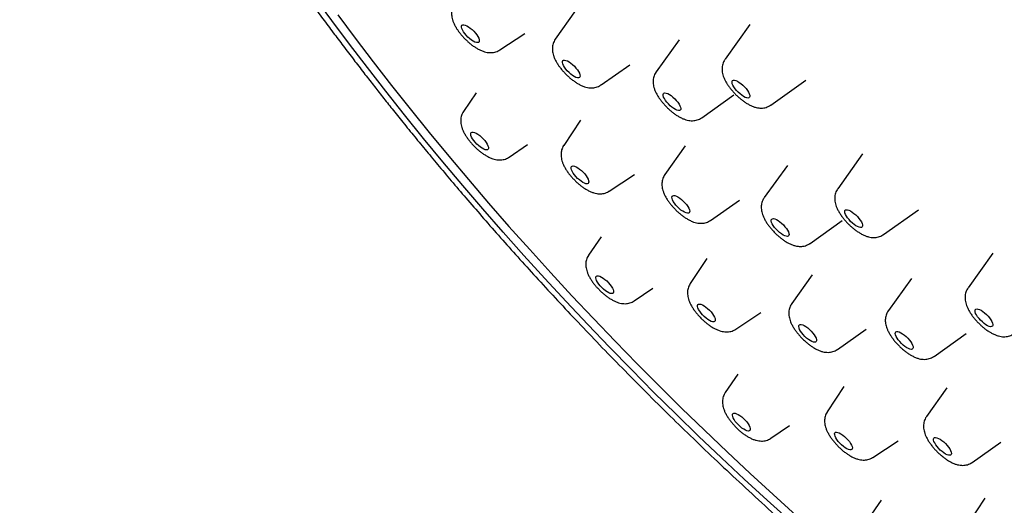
# Model space of a CAD drawing. Header units: millimetres. Extents: x 8 to 1625, y 12 to 2560.
# Tile 11 of 39: x 1335 to 1372, y 881 to 899. Entities that reach past the tile are written whole.
import ezdxf

# ---------------------------------------------------------------- set-up
doc = ezdxf.new("R2010")
doc.units = ezdxf.units.MM

msp = doc.modelspace()

# ---------------------------------------------------------------- linework, layer by layer
at = {"color": 7, "linetype": 'Continuous', "lineweight": 30}
for p, q in [((1356.241, 899.547), (1355.475, 898.46)), ((1362.827, 899.021), (1361.887, 897.702)), ((1353.376, 898.053), (1354.327, 898.679)), ((1360.153, 898.441), (1359.282, 897.226)), ((1357.201, 896.731), (1358.289, 897.494)), ((1363.613, 895.972), (1364.935, 896.909)), ((1352.484, 896.43), (1352.007, 895.734)), ((1361.008, 895.495), (1362.225, 896.364)), ((1356.42, 895.396), (1355.792, 894.447)), ((1353.731, 894.006), (1354.428, 894.481)), ((1360.379, 894.433), (1359.613, 893.346)), ((1367.085, 894.132), (1366.144, 892.813)), ((1364.242, 893.691), (1363.37, 892.477)), ((1357.513, 892.722), (1358.464, 893.348)), ((1361.339, 891.616), (1362.427, 892.38)), ((1367.871, 891.082), (1369.192, 892.02)), ((1365.097, 890.746), (1366.313, 891.615)), ((1357.211, 891.001), (1356.734, 890.305)), ((1361.199, 890.18), (1360.57, 889.231)), ((1372.007, 890.384), (1371.066, 889.065)), ((1365.172, 889.561), (1364.406, 888.474)), ((1368.928, 889.427), (1368.056, 888.212)), ((1358.458, 888.577), (1359.155, 889.052)), ((1362.291, 887.506), (1363.242, 888.132)), ((1366.131, 886.744), (1367.22, 887.507)), ((1369.783, 886.481), (1370.999, 887.35)), ((1362.373, 885.813), (1361.897, 885.117)), ((1366.378, 885.341), (1365.75, 884.392)), ((1370.264, 885.292), (1369.498, 884.205)), ((1363.62, 883.389), (1364.317, 883.864)), ((1367.471, 882.666), (1368.422, 883.292)), ((1371.223, 882.475), (1372.312, 883.239)), ((1367.785, 881.052), (1367.308, 880.356)), ((1371.7, 881.121), (1371.072, 880.172))]:
    msp.add_line(p, q, dxfattribs=at)
at = {"color": 7, "linetype": 'Continuous', "lineweight": 30, "flags": 128}
for points in [[(1364.358, 880.256), (1363.483, 881.044), (1362.613, 881.844), (1361.748, 882.653), (1360.889, 883.472), (1360.035, 884.299), (1359.189, 885.135), (1358.35, 885.979), (1357.519, 886.83), (1356.697, 887.688), (1355.884, 888.551), (1355.08, 889.42), (1354.287, 890.294), (1353.505, 891.172), (1352.734, 892.054), (1351.975, 892.939), (1351.228, 893.826), (1350.494, 894.715), (1349.773, 895.605), (1349.066, 896.496), (1348.374, 897.387), (1347.697, 898.277), (1347.034, 899.166), (1346.388, 900.053)], [(1347.254, 899.385), (1347.916, 898.496), (1348.593, 897.606), (1349.286, 896.715), (1349.992, 895.824), (1350.713, 894.934), (1351.447, 894.045), (1352.194, 893.158), (1352.953, 892.273), (1353.724, 891.391), (1354.507, 890.513), (1355.3, 889.639), (1356.103, 888.77), (1356.916, 887.907), (1357.739, 887.049), (1358.57, 886.198), (1359.408, 885.354), (1360.255, 884.518), (1361.108, 883.691), (1361.967, 882.872), (1362.832, 882.062), (1363.703, 881.263), (1364.577, 880.474)], [(1352.506, 898.624), (1352.549, 898.558), (1352.58, 898.496), (1352.598, 898.441), (1352.603, 898.395), (1352.594, 898.361), (1352.571, 898.339), (1352.537, 898.33), (1352.491, 898.336), (1352.435, 898.354), (1352.373, 898.386), (1352.307, 898.429), (1352.239, 898.482), (1352.172, 898.543), (1352.109, 898.608), (1352.053, 898.676), (1352.005, 898.744), (1351.968, 898.808), (1351.943, 898.867), (1351.931, 898.917), (1351.934, 898.958), (1351.949, 898.986), (1351.978, 899.002), (1352.019, 899.003), (1352.07, 898.991), (1352.129, 898.966), (1352.193, 898.928), (1352.261, 898.88), (1352.329, 898.823), (1352.394, 898.76), (1352.454, 898.692), (1352.506, 898.624)], [(1356.31, 897.302), (1356.354, 897.235), (1356.387, 897.173), (1356.407, 897.117), (1356.414, 897.07), (1356.406, 897.033), (1356.386, 897.009), (1356.353, 896.999), (1356.308, 897.002), (1356.254, 897.019), (1356.193, 897.049), (1356.127, 897.091), (1356.059, 897.142), (1355.992, 897.202), (1355.928, 897.267), (1355.871, 897.334), (1355.821, 897.402), (1355.783, 897.467), (1355.756, 897.527), (1355.743, 897.579), (1355.743, 897.621), (1355.757, 897.651), (1355.784, 897.668), (1355.823, 897.672), (1355.872, 897.662), (1355.93, 897.638), (1355.994, 897.602), (1356.061, 897.556), (1356.129, 897.5), (1356.195, 897.437), (1356.256, 897.37), (1356.31, 897.302)], [(1362.731, 896.525), (1362.773, 896.459), (1362.803, 896.397), (1362.819, 896.343), (1362.823, 896.299), (1362.812, 896.265), (1362.789, 896.245), (1362.752, 896.238), (1362.705, 896.244), (1362.65, 896.264), (1362.587, 896.297), (1362.52, 896.342), (1362.452, 896.395), (1362.386, 896.456), (1362.323, 896.522), (1362.267, 896.59), (1362.221, 896.658), (1362.185, 896.722), (1362.161, 896.78), (1362.151, 896.829), (1362.155, 896.869), (1362.172, 896.896), (1362.202, 896.91), (1362.244, 896.91), (1362.295, 896.896), (1362.355, 896.87), (1362.42, 896.831), (1362.488, 896.782), (1362.555, 896.724), (1362.62, 896.66), (1362.68, 896.593), (1362.731, 896.525)], [(1360.102, 896.079), (1360.148, 896.012), (1360.184, 895.948), (1360.207, 895.89), (1360.217, 895.841), (1360.213, 895.802), (1360.195, 895.775), (1360.165, 895.762), (1360.123, 895.762), (1360.071, 895.776), (1360.011, 895.803), (1359.946, 895.842), (1359.878, 895.892), (1359.81, 895.949), (1359.746, 896.013), (1359.686, 896.081), (1359.635, 896.149), (1359.594, 896.215), (1359.564, 896.276), (1359.548, 896.33), (1359.545, 896.374), (1359.556, 896.407), (1359.58, 896.427), (1359.617, 896.434), (1359.664, 896.427), (1359.72, 896.406), (1359.783, 896.373), (1359.849, 896.329), (1359.918, 896.275), (1359.984, 896.213), (1360.046, 896.147), (1360.102, 896.079)], [(1352.81, 894.63), (1352.861, 894.562), (1352.902, 894.496), (1352.931, 894.435), (1352.947, 894.381), (1352.949, 894.337), (1352.938, 894.305), (1352.914, 894.285), (1352.877, 894.278), (1352.829, 894.286), (1352.773, 894.307), (1352.71, 894.34), (1352.643, 894.385), (1352.575, 894.44), (1352.508, 894.501), (1352.446, 894.567), (1352.391, 894.635), (1352.345, 894.703), (1352.31, 894.766), (1352.287, 894.824), (1352.278, 894.873), (1352.282, 894.911), (1352.3, 894.938), (1352.331, 894.951), (1352.373, 894.95), (1352.426, 894.936), (1352.486, 894.909), (1352.551, 894.869), (1352.619, 894.819), (1352.686, 894.761), (1352.751, 894.697), (1352.81, 894.63)], [(1356.585, 893.369), (1356.638, 893.3), (1356.682, 893.234), (1356.714, 893.171), (1356.734, 893.115), (1356.74, 893.069), (1356.733, 893.033), (1356.712, 893.01), (1356.678, 893), (1356.633, 893.003), (1356.579, 893.021), (1356.517, 893.051), (1356.451, 893.093), (1356.383, 893.145), (1356.316, 893.205), (1356.253, 893.27), (1356.195, 893.338), (1356.146, 893.406), (1356.108, 893.47), (1356.082, 893.53), (1356.069, 893.581), (1356.07, 893.623), (1356.084, 893.653), (1356.112, 893.669), (1356.151, 893.673), (1356.201, 893.662), (1356.259, 893.638), (1356.323, 893.602), (1356.391, 893.554), (1356.458, 893.498), (1356.524, 893.435), (1356.585, 893.369)], [(1360.373, 892.28), (1360.43, 892.212), (1360.478, 892.144), (1360.515, 892.08), (1360.539, 892.021), (1360.551, 891.97), (1360.548, 891.93), (1360.532, 891.902), (1360.503, 891.887), (1360.463, 891.885), (1360.412, 891.897), (1360.353, 891.923), (1360.288, 891.96), (1360.221, 892.009), (1360.153, 892.066), (1360.088, 892.129), (1360.028, 892.196), (1359.975, 892.265), (1359.933, 892.331), (1359.902, 892.393), (1359.884, 892.448), (1359.879, 892.493), (1359.888, 892.528), (1359.911, 892.549), (1359.946, 892.558), (1359.992, 892.553), (1360.047, 892.534), (1360.109, 892.502), (1360.176, 892.459), (1360.244, 892.406), (1360.31, 892.345), (1360.373, 892.28)], [(1366.825, 891.823), (1366.889, 891.759), (1366.947, 891.691), (1366.997, 891.623), (1367.037, 891.558), (1367.064, 891.497), (1367.079, 891.445), (1367.08, 891.402), (1367.067, 891.371), (1367.041, 891.353), (1367.002, 891.348), (1366.954, 891.357), (1366.896, 891.38), (1366.833, 891.415), (1366.766, 891.461), (1366.698, 891.516), (1366.632, 891.578), (1366.57, 891.645), (1366.516, 891.713), (1366.471, 891.78), (1366.437, 891.843), (1366.416, 891.9), (1366.408, 891.948), (1366.414, 891.985), (1366.434, 892.01), (1366.466, 892.021), (1366.51, 892.019), (1366.563, 892.003), (1366.624, 891.974), (1366.69, 891.933), (1366.758, 891.882), (1366.825, 891.823)], [(1364.09, 891.446), (1364.151, 891.379), (1364.204, 891.311), (1364.248, 891.244), (1364.28, 891.182), (1364.299, 891.126), (1364.305, 891.08), (1364.298, 891.044), (1364.276, 891.021), (1364.242, 891.011), (1364.197, 891.015), (1364.143, 891.033), (1364.082, 891.063), (1364.015, 891.105), (1363.947, 891.158), (1363.88, 891.217), (1363.817, 891.283), (1363.76, 891.35), (1363.711, 891.418), (1363.673, 891.483), (1363.647, 891.542), (1363.634, 891.594), (1363.635, 891.635), (1363.65, 891.665), (1363.677, 891.681), (1363.717, 891.684), (1363.767, 891.673), (1363.825, 891.649), (1363.889, 891.613), (1363.957, 891.565), (1364.025, 891.509), (1364.09, 891.446)], [(1357.482, 889.264), (1357.54, 889.197), (1357.591, 889.129), (1357.631, 889.063), (1357.659, 889.003), (1357.674, 888.95), (1357.676, 888.906), (1357.664, 888.874), (1357.639, 888.855), (1357.601, 888.85), (1357.553, 888.858), (1357.496, 888.88), (1357.433, 888.914), (1357.366, 888.96), (1357.298, 889.014), (1357.232, 889.076), (1357.17, 889.143), (1357.115, 889.211), (1357.069, 889.278), (1357.035, 889.341), (1357.013, 889.398), (1357.005, 889.447), (1357.01, 889.485), (1357.029, 889.51), (1357.06, 889.523), (1357.103, 889.521), (1357.156, 889.506), (1357.216, 889.478), (1357.282, 889.438), (1357.35, 889.387), (1357.417, 889.329), (1357.482, 889.264)], [(1361.296, 888.226), (1361.357, 888.16), (1361.411, 888.092), (1361.456, 888.025), (1361.49, 887.962), (1361.511, 887.905), (1361.518, 887.857), (1361.512, 887.82), (1361.493, 887.795), (1361.46, 887.784), (1361.417, 887.786), (1361.363, 887.802), (1361.302, 887.831), (1361.237, 887.872), (1361.169, 887.923), (1361.102, 887.982), (1361.037, 888.047), (1360.979, 888.114), (1360.929, 888.182), (1360.89, 888.248), (1360.862, 888.308), (1360.848, 888.36), (1360.847, 888.403), (1360.86, 888.434), (1360.886, 888.452), (1360.925, 888.457), (1360.973, 888.448), (1361.031, 888.425), (1361.094, 888.39), (1361.161, 888.344), (1361.229, 888.289), (1361.296, 888.226)], [(1371.558, 888.22), (1371.624, 888.177), (1371.692, 888.124), (1371.759, 888.064), (1371.822, 887.999), (1371.879, 887.931), (1371.927, 887.863), (1371.965, 887.798), (1371.99, 887.739), (1372.002, 887.688), (1372, 887.648), (1371.985, 887.619), (1371.956, 887.603), (1371.916, 887.601), (1371.866, 887.613), (1371.807, 887.638), (1371.743, 887.675), (1371.675, 887.723), (1371.607, 887.779), (1371.542, 887.842), (1371.482, 887.909), (1371.429, 887.978), (1371.386, 888.044), (1371.354, 888.106), (1371.336, 888.161), (1371.33, 888.207), (1371.339, 888.242), (1371.361, 888.265), (1371.396, 888.274), (1371.441, 888.269), (1371.496, 888.251), (1371.558, 888.22)], [(1365.08, 887.495), (1365.145, 887.431), (1365.204, 887.363), (1365.255, 887.295), (1365.296, 887.229), (1365.325, 887.168), (1365.341, 887.115), (1365.343, 887.071), (1365.332, 887.038), (1365.308, 887.018), (1365.271, 887.012), (1365.223, 887.019), (1365.167, 887.04), (1365.104, 887.074), (1365.037, 887.119), (1364.969, 887.173), (1364.903, 887.234), (1364.84, 887.301), (1364.785, 887.369), (1364.739, 887.436), (1364.704, 887.5), (1364.681, 887.557), (1364.672, 887.606), (1364.676, 887.645), (1364.694, 887.671), (1364.725, 887.684), (1364.767, 887.684), (1364.82, 887.669), (1364.88, 887.642), (1364.945, 887.603), (1365.013, 887.553), (1365.08, 887.495)], [(1368.662, 887.286), (1368.729, 887.227), (1368.794, 887.163), (1368.853, 887.096), (1368.903, 887.028), (1368.944, 886.962), (1368.973, 886.901), (1368.988, 886.848), (1368.991, 886.804), (1368.979, 886.772), (1368.954, 886.752), (1368.917, 886.746), (1368.869, 886.754), (1368.812, 886.775), (1368.749, 886.809), (1368.683, 886.854), (1368.615, 886.909), (1368.548, 886.97), (1368.486, 887.037), (1368.431, 887.105), (1368.385, 887.172), (1368.35, 887.236), (1368.328, 887.293), (1368.319, 887.342), (1368.324, 887.38), (1368.342, 887.406), (1368.373, 887.419), (1368.416, 887.418), (1368.468, 887.403), (1368.528, 887.376), (1368.594, 887.336), (1368.662, 887.286)], [(1362.584, 884.137), (1362.648, 884.072), (1362.706, 884.004), (1362.756, 883.936), (1362.795, 883.871), (1362.823, 883.811), (1362.837, 883.758), (1362.838, 883.715), (1362.825, 883.684), (1362.799, 883.666), (1362.761, 883.661), (1362.712, 883.671), (1362.655, 883.693), (1362.591, 883.728), (1362.524, 883.774), (1362.456, 883.83), (1362.39, 883.892), (1362.329, 883.958), (1362.274, 884.026), (1362.23, 884.093), (1362.196, 884.157), (1362.175, 884.213), (1362.167, 884.261), (1362.173, 884.298), (1362.193, 884.323), (1362.225, 884.334), (1362.269, 884.332), (1362.322, 884.316), (1362.383, 884.287), (1362.448, 884.246), (1362.516, 884.196), (1362.584, 884.137)], [(1366.402, 883.456), (1366.468, 883.394), (1366.53, 883.328), (1366.586, 883.26), (1366.632, 883.193), (1366.666, 883.129), (1366.689, 883.071), (1366.698, 883.023), (1366.693, 882.984), (1366.675, 882.958), (1366.644, 882.945), (1366.601, 882.946), (1366.549, 882.961), (1366.489, 882.988), (1366.424, 883.028), (1366.356, 883.078), (1366.288, 883.136), (1366.224, 883.2), (1366.165, 883.268), (1366.114, 883.336), (1366.073, 883.402), (1366.045, 883.463), (1366.029, 883.516), (1366.026, 883.56), (1366.038, 883.592), (1366.063, 883.612), (1366.1, 883.618), (1366.147, 883.61), (1366.204, 883.589), (1366.267, 883.555), (1366.334, 883.51), (1366.402, 883.456)], [(1370.081, 883.303), (1370.149, 883.247), (1370.215, 883.185), (1370.276, 883.118), (1370.33, 883.05), (1370.375, 882.983), (1370.408, 882.92), (1370.429, 882.864), (1370.436, 882.816), (1370.43, 882.779), (1370.41, 882.755), (1370.377, 882.744), (1370.333, 882.747), (1370.279, 882.763), (1370.218, 882.792), (1370.153, 882.833), (1370.085, 882.884), (1370.017, 882.944), (1369.953, 883.009), (1369.895, 883.076), (1369.846, 883.144), (1369.807, 883.209), (1369.779, 883.269), (1369.765, 883.322), (1369.765, 883.364), (1369.778, 883.395), (1369.805, 883.413), (1369.843, 883.417), (1369.892, 883.407), (1369.95, 883.384), (1370.014, 883.349), (1370.081, 883.303)]]:
    msp.add_lwpolyline(points, dxfattribs=at)
at = {"color": 7, "linetype": 'Continuous', "lineweight": 30}
for points, knots in [([(1421.295, 880.886), (1421.34, 880.933), (1421.423, 881.02), (1421.535, 881.142), (1421.627, 881.247), (1421.701, 881.332), (1421.756, 881.398), (1421.834, 881.494), (1421.911, 881.592), (1421.995, 881.703), (1422.058, 881.789), (1422.131, 881.89), (1422.218, 882.017), (1422.311, 882.159), (1422.404, 882.309), (1422.486, 882.447), (1422.563, 882.583), (1422.638, 882.721), (1422.734, 882.908), (1422.842, 883.132), (1422.954, 883.388), (1423.05, 883.627), (1423.125, 883.832), (1423.187, 884.012), (1423.24, 884.177), (1423.293, 884.35), (1423.34, 884.52), (1423.381, 884.677), (1423.417, 884.824), (1423.452, 884.974), (1423.486, 885.137), (1423.521, 885.313), (1423.551, 885.486), (1423.579, 885.657), (1423.603, 885.827), (1423.627, 886.011), (1423.648, 886.2), (1423.667, 886.398), (1423.683, 886.596), (1423.695, 886.791), (1423.703, 886.966), (1423.709, 887.123), (1423.712, 887.255), (1423.714, 887.366), (1423.715, 887.458), (1423.715, 887.549), (1423.715, 887.652), (1423.713, 887.79), (1423.71, 887.969), (1423.702, 888.182), (1423.691, 888.407), (1423.677, 888.638), (1423.659, 888.874), (1423.638, 889.112), (1423.616, 889.32), (1423.597, 889.491), (1423.582, 889.62), (1423.567, 889.735), (1423.554, 889.834), (1423.542, 889.924), (1423.529, 890.016), (1423.512, 890.129), (1423.49, 890.273), (1423.463, 890.445), (1423.431, 890.633), (1423.397, 890.826), (1423.355, 891.048), (1423.306, 891.297), (1423.248, 891.573), (1423.189, 891.842), (1423.13, 892.096), (1423.074, 892.326), (1423.026, 892.519), (1422.986, 892.676), (1422.952, 892.806), (1422.917, 892.933), (1422.879, 893.076), (1422.831, 893.247), (1422.775, 893.444), (1422.707, 893.679), (1422.627, 893.944), (1422.538, 894.231), (1422.445, 894.521), (1422.349, 894.81), (1422.242, 895.124), (1422.123, 895.463), (1421.992, 895.827), (1421.86, 896.18), (1421.732, 896.514), (1421.613, 896.817), (1421.503, 897.09), (1421.403, 897.336), (1421.308, 897.563), (1421.206, 897.806), (1421.089, 898.079), (1420.952, 898.394), (1420.801, 898.734), (1420.634, 899.1), (1420.457, 899.482), (1420.267, 899.883), (1420.062, 900.309), (1419.832, 900.774), (1419.576, 901.281), (1419.292, 901.83), (1418.978, 902.422), (1418.684, 902.963), (1418.419, 903.441), (1418.19, 903.848), (1417.951, 904.267), (1417.709, 904.683), (1417.476, 905.078), (1417.264, 905.435), (1417.073, 905.752), (1416.905, 906.027), (1416.763, 906.258), (1416.646, 906.447), (1416.554, 906.595), (1416.479, 906.716), (1416.412, 906.822), (1416.336, 906.943), (1416.24, 907.096), (1416.114, 907.294), (1415.971, 907.518), (1415.812, 907.766), (1415.637, 908.036), (1415.446, 908.328), (1415.244, 908.635), (1415.037, 908.946), (1414.706, 909.44), (1414.24, 910.122), (1413.627, 911.001), (1412.985, 911.9), (1412.277, 912.868), (1411.506, 913.899), (1410.677, 914.978), (1409.838, 916.043), (1408.995, 917.09), (1408.15, 918.116), (1407.303, 919.122), (1406.411, 920.159), (1405.468, 921.23), (1404.469, 922.34), (1403.455, 923.44), (1402.426, 924.532), (1401.383, 925.613), (1400.256, 926.755), (1399.044, 927.954), (1397.745, 929.204), (1396.433, 930.433), (1395.109, 931.64), (1393.903, 932.71), (1392.813, 933.653), (1391.832, 934.485), (1390.825, 935.32), (1389.788, 936.161), (1388.722, 937.006), (1387.629, 937.851), (1386.669, 938.574), (1385.85, 939.177), (1385.189, 939.656), (1384.546, 940.115), (1383.932, 940.546), (1383.348, 940.948), (1382.797, 941.324), (1382.276, 941.673), (1381.786, 941.996), (1381.394, 942.252), (1381.095, 942.445), (1380.892, 942.575), (1380.72, 942.684), (1380.586, 942.769), (1380.489, 942.831), (1380.406, 942.883), (1380.313, 942.942), (1380.188, 943.02), (1380.03, 943.118), (1379.71, 943.317), (1379.23, 943.611), (1378.59, 943.995), (1377.902, 944.398), (1377.165, 944.819), (1376.383, 945.253), (1375.572, 945.688), (1374.738, 946.121), (1374.06, 946.459), (1373.542, 946.71), (1373.19, 946.877), (1372.838, 947.042), (1372.5, 947.197), (1372.189, 947.337), (1371.918, 947.456), (1371.687, 947.557), (1371.51, 947.633), (1371.379, 947.689), (1371.287, 947.728), (1371.209, 947.761), (1371.128, 947.794), (1371.029, 947.836), (1370.903, 947.888), (1370.75, 947.95), (1370.569, 948.024), (1370.244, 948.153), (1369.798, 948.326), (1369.256, 948.527), (1368.751, 948.706), (1368.27, 948.87), (1367.797, 949.023), (1367.397, 949.146), (1367.081, 949.239), (1366.862, 949.301), (1366.676, 949.353), (1366.505, 949.399), (1366.33, 949.446), (1366.137, 949.495), (1365.924, 949.549), (1365.693, 949.604), (1365.447, 949.661), (1365.19, 949.718), (1364.954, 949.767), (1364.74, 949.81), (1364.549, 949.846), (1364.355, 949.881), (1364.165, 949.914), (1363.988, 949.943), (1363.836, 949.967), (1363.716, 949.984), (1363.618, 949.998), (1363.528, 950.011), (1363.429, 950.024), (1363.315, 950.039), (1363.186, 950.055), (1363.012, 950.075), (1362.797, 950.097), (1362.548, 950.12), (1362.299, 950.138), (1362.073, 950.152), (1361.867, 950.162), (1361.686, 950.169), (1361.52, 950.173), (1361.378, 950.175), (1361.263, 950.176), (1361.161, 950.176), (1361.062, 950.175), (1360.953, 950.174), (1360.833, 950.171), (1360.703, 950.167), (1360.56, 950.161), (1360.403, 950.153), (1360.231, 950.141), (1360.044, 950.126), (1359.844, 950.107), (1359.643, 950.084), (1359.449, 950.059), (1359.251, 950.03), (1359.049, 949.996), (1358.842, 949.957), (1358.652, 949.917), (1358.486, 949.88), (1358.331, 949.842), (1358.173, 949.801), (1358.001, 949.753), (1357.83, 949.701), (1357.673, 949.65), (1357.53, 949.601), (1357.375, 949.546), (1357.197, 949.478), (1356.992, 949.393), (1356.775, 949.297), (1356.574, 949.2), (1356.398, 949.11), (1356.253, 949.032), (1356.11, 948.951), (1355.973, 948.869), (1355.836, 948.783), (1355.707, 948.7), (1355.587, 948.618), (1355.482, 948.544), (1355.394, 948.479), (1355.315, 948.419), (1355.238, 948.36), (1355.174, 948.309), (1355.121, 948.267), (1355.072, 948.226), (1355.006, 948.171), (1354.923, 948.1), (1354.822, 948.011), (1354.706, 947.904), (1354.623, 947.826), (1354.579, 947.784)], [0, 0, 0, 0, 0.002441, 0.004555, 0.006343, 0.007804, 0.008939, 0.009762, 0.013084, 0.014468, 0.016067, 0.017996, 0.020254, 0.023208, 0.025901, 0.028284, 0.030441, 0.032776, 0.035345, 0.039995, 0.044151, 0.047976, 0.051643, 0.054024, 0.056624, 0.059439, 0.062136, 0.064517, 0.066635, 0.068897, 0.071387, 0.074029, 0.076797, 0.079092, 0.081596, 0.084316, 0.087142, 0.089782, 0.092852, 0.095597, 0.098017, 0.100181, 0.102129, 0.10351, 0.104759, 0.105897, 0.107251, 0.108932, 0.111551, 0.114492, 0.117482, 0.120519, 0.123604, 0.126736, 0.129782, 0.131616, 0.133255, 0.134702, 0.135955, 0.137015, 0.138075, 0.139427, 0.141256, 0.143442, 0.145839, 0.148202, 0.150528, 0.153923, 0.157236, 0.160468, 0.163536, 0.166244, 0.168582, 0.170292, 0.17173, 0.173078, 0.174722, 0.176674, 0.178936, 0.181505, 0.184676, 0.187931, 0.191159, 0.19436, 0.197534, 0.201533, 0.205489, 0.209368, 0.212951, 0.216198, 0.21906, 0.221606, 0.223971, 0.226204, 0.22925, 0.2325, 0.236003, 0.239758, 0.243765, 0.247695, 0.251973, 0.256638, 0.26169, 0.267128, 0.272953, 0.279164, 0.282966, 0.286898, 0.290962, 0.295089, 0.298886, 0.302287, 0.305294, 0.307905, 0.310122, 0.31186, 0.313243, 0.314315, 0.31529, 0.316238, 0.317751, 0.319608, 0.321809, 0.324066, 0.326597, 0.32939, 0.332268, 0.33517, 0.338095, 0.346046, 0.354165, 0.362452, 0.370909, 0.380876, 0.390814, 0.400584, 0.410184, 0.419616, 0.428879, 0.437974, 0.448379, 0.458721, 0.469062, 0.479403, 0.489744, 0.500085, 0.512495, 0.524906, 0.537317, 0.549728, 0.56214, 0.571008, 0.580028, 0.589303, 0.598835, 0.608623, 0.618668, 0.628969, 0.635098, 0.641281, 0.647247, 0.652936, 0.658348, 0.663484, 0.668342, 0.672924, 0.677228, 0.679385, 0.681347, 0.682961, 0.684224, 0.685138, 0.685721, 0.686587, 0.687769, 0.689267, 0.691067, 0.696839, 0.702946, 0.70939, 0.716667, 0.724305, 0.732262, 0.740538, 0.749134, 0.752654, 0.756225, 0.759848, 0.763437, 0.766654, 0.769465, 0.771869, 0.773866, 0.775027, 0.775987, 0.776745, 0.77749, 0.778535, 0.779859, 0.781478, 0.783392, 0.7856, 0.791851, 0.797717, 0.803197, 0.808406, 0.813678, 0.819033, 0.821924, 0.824436, 0.826562, 0.828357, 0.830338, 0.832634, 0.835087, 0.83782, 0.840794, 0.843859, 0.847001, 0.849291, 0.85162, 0.853988, 0.856395, 0.858649, 0.860541, 0.862073, 0.86316, 0.864218, 0.86547, 0.866913, 0.868549, 0.870378, 0.873563, 0.876842, 0.880089, 0.883304, 0.885809, 0.888294, 0.890593, 0.892511, 0.894077, 0.895323, 0.896665, 0.898162, 0.899817, 0.901628, 0.903607, 0.905809, 0.908243, 0.910907, 0.913803, 0.916856, 0.919705, 0.922305, 0.925588, 0.928698, 0.9316, 0.934191, 0.936289, 0.938717, 0.94148, 0.944247, 0.946734, 0.948939, 0.95107, 0.954179, 0.957501, 0.961087, 0.964948, 0.967639, 0.970087, 0.9724, 0.975008, 0.977294, 0.979754, 0.982011, 0.983961, 0.985603, 0.987023, 0.98846, 0.989928, 0.990599, 0.991426, 0.992549, 0.993968, 0.995683, 0.997694, 1, 1, 1, 1]), ([(1337.831, 931.438), (1337.789, 931.397), (1337.712, 931.32), (1337.608, 931.212), (1337.522, 931.12), (1337.454, 931.046), (1337.403, 930.989), (1337.365, 930.947), (1337.321, 930.896), (1337.263, 930.828), (1337.189, 930.739), (1337.094, 930.621), (1336.988, 930.483), (1336.879, 930.334), (1336.791, 930.208), (1336.719, 930.101), (1336.658, 930.007), (1336.598, 929.912), (1336.535, 929.809), (1336.467, 929.694), (1336.396, 929.568), (1336.322, 929.433), (1336.253, 929.298), (1336.188, 929.166), (1336.126, 929.036), (1336.062, 928.895), (1335.994, 928.737), (1335.926, 928.567), (1335.861, 928.397), (1335.803, 928.233), (1335.752, 928.082), (1335.709, 927.948), (1335.674, 927.831), (1335.642, 927.722), (1335.603, 927.578), (1335.553, 927.387), (1335.498, 927.148), (1335.446, 926.896), (1335.399, 926.634), (1335.357, 926.36), (1335.321, 926.075), (1335.291, 925.786), (1335.269, 925.502), (1335.253, 925.228), (1335.243, 924.95), (1335.239, 924.649), (1335.241, 924.374), (1335.246, 924.145), (1335.252, 923.981), (1335.258, 923.842), (1335.264, 923.729), (1335.27, 923.636), (1335.275, 923.548), (1335.282, 923.445), (1335.292, 923.317), (1335.308, 923.125), (1335.332, 922.88), (1335.364, 922.592), (1335.4, 922.313), (1335.438, 922.047), (1335.477, 921.789), (1335.521, 921.528), (1335.563, 921.292), (1335.603, 921.081), (1335.639, 920.896), (1335.678, 920.705), (1335.719, 920.514), (1335.759, 920.335), (1335.794, 920.183), (1335.822, 920.061), (1335.844, 919.968), (1335.865, 919.883), (1335.889, 919.784), (1335.922, 919.653), (1335.963, 919.49), (1336.014, 919.296), (1336.075, 919.07), (1336.161, 918.763), (1336.274, 918.375), (1336.42, 917.901), (1336.59, 917.377), (1336.788, 916.8), (1336.967, 916.304), (1337.113, 915.915), (1337.214, 915.652), (1337.313, 915.399), (1337.406, 915.165), (1337.491, 914.955), (1337.567, 914.769), (1337.634, 914.609), (1337.69, 914.476), (1337.735, 914.37), (1337.771, 914.284), (1337.811, 914.191), (1337.864, 914.066), (1337.94, 913.892), (1338.032, 913.683), (1338.134, 913.452), (1338.35, 912.973), (1338.61, 912.416), (1338.919, 911.777), (1339.158, 911.293), (1339.415, 910.786), (1339.694, 910.246), (1339.998, 909.673), (1340.329, 909.066), (1340.689, 908.417), (1341.083, 907.727), (1341.512, 906.994), (1341.908, 906.334), (1342.26, 905.76), (1342.551, 905.292), (1342.835, 904.842), (1343.117, 904.401), (1343.393, 903.975), (1343.66, 903.568), (1343.902, 903.203), (1344.118, 902.88), (1344.297, 902.616), (1344.44, 902.405), (1344.552, 902.242), (1344.65, 902.097), (1344.75, 901.953), (1344.852, 901.806), (1344.965, 901.643), (1345.091, 901.461), (1345.245, 901.241), (1345.418, 900.997), (1345.655, 900.663), (1345.947, 900.255), (1346.312, 899.751), (1346.69, 899.237), (1347.079, 898.714), (1347.467, 898.199), (1347.851, 897.694), (1348.232, 897.2), (1348.596, 896.733), (1348.953, 896.278), (1349.324, 895.811), (1349.728, 895.308), (1350.16, 894.776), (1350.618, 894.219), (1351.1, 893.639), (1351.62, 893.022), (1352.179, 892.368), (1352.777, 891.677), (1353.406, 890.962), (1354.063, 890.225), (1354.75, 889.468), (1355.476, 888.68), (1356.242, 887.862), (1357.049, 887.016), (1357.896, 886.142), (1358.785, 885.243), (1359.683, 884.352), (1360.585, 883.473), (1361.49, 882.608), (1362.429, 881.727), (1363.401, 880.832), (1364.38, 879.948), (1365.038, 879.37), (1365.358, 879.089)], [0, 0, 0, 0, 0.003588, 0.006695, 0.009321, 0.011465, 0.013127, 0.014338, 0.015538, 0.018095, 0.021112, 0.024447, 0.02992, 0.034677, 0.038848, 0.041904, 0.044859, 0.047754, 0.050947, 0.054517, 0.058464, 0.062466, 0.066777, 0.070564, 0.074213, 0.078359, 0.083009, 0.087951, 0.092936, 0.097543, 0.101886, 0.105625, 0.108761, 0.111563, 0.114588, 0.120586, 0.127145, 0.133846, 0.140688, 0.147787, 0.155175, 0.162753, 0.169924, 0.176587, 0.183201, 0.190542, 0.198621, 0.203043, 0.20692, 0.210183, 0.212832, 0.214867, 0.216658, 0.219032, 0.222013, 0.225599, 0.232257, 0.238839, 0.245085, 0.250994, 0.256567, 0.262154, 0.268079, 0.271896, 0.27584, 0.279913, 0.284111, 0.287989, 0.291162, 0.293706, 0.29562, 0.296928, 0.299019, 0.301742, 0.305097, 0.309084, 0.313702, 0.318913, 0.327703, 0.337119, 0.34716, 0.358585, 0.370722, 0.375685, 0.380755, 0.385585, 0.389937, 0.393885, 0.397335, 0.400289, 0.402745, 0.404705, 0.406167, 0.407441, 0.409863, 0.413048, 0.416998, 0.421313, 0.425657, 0.443008, 0.451312, 0.459747, 0.468628, 0.478034, 0.487965, 0.498421, 0.509402, 0.521221, 0.533592, 0.546515, 0.554388, 0.562336, 0.569822, 0.576781, 0.584175, 0.590864, 0.596847, 0.602126, 0.606701, 0.609801, 0.612466, 0.614697, 0.616859, 0.619549, 0.62187, 0.624813, 0.6284, 0.632523, 0.63665, 0.644566, 0.652227, 0.661015, 0.669444, 0.677514, 0.685908, 0.693875, 0.701417, 0.708541, 0.715946, 0.724088, 0.732966, 0.741751, 0.751155, 0.761178, 0.77182, 0.78308, 0.794959, 0.806876, 0.819356, 0.8324, 0.846008, 0.86018, 0.874918, 0.890219, 0.906086, 0.920814, 0.935998, 0.951636, 0.967728, 0.984275, 1, 1, 1, 1]), ([(1351.655, 899.775), (1351.645, 899.759), (1351.617, 899.719), (1351.587, 899.645), (1351.563, 899.559), (1351.553, 899.471), (1351.553, 899.381), (1351.565, 899.288), (1351.589, 899.191), (1351.626, 899.087), (1351.678, 898.978), (1351.738, 898.874), (1351.783, 898.808), (1351.802, 898.78)], [0, 0, 0, 0, 0.04978, 0.131407, 0.212405, 0.294097, 0.37817, 0.466915, 0.563381, 0.670777, 0.78916, 0.909843, 1, 1, 1, 1]), ([(1351.802, 898.78), (1351.815, 898.762), (1351.853, 898.709), (1351.922, 898.623), (1352.01, 898.524), (1352.103, 898.43), (1352.2, 898.342), (1352.3, 898.259), (1352.404, 898.183), (1352.511, 898.114), (1352.625, 898.052), (1352.739, 898.004), (1352.848, 897.971), (1352.95, 897.954), (1353.046, 897.95), (1353.139, 897.958), (1353.229, 897.98), (1353.309, 898.011), (1353.355, 898.04), (1353.375, 898.053)], [0, 0, 0, 0, 0.03467, 0.100373, 0.164897, 0.228838, 0.292799, 0.357201, 0.422689, 0.490129, 0.560753, 0.636219, 0.701393, 0.759483, 0.813129, 0.864157, 0.913662, 0.962306, 1, 1, 1, 1]), ([(1355.474, 898.458), (1355.457, 898.432), (1355.425, 898.381), (1355.392, 898.296), (1355.371, 898.209), (1355.362, 898.121), (1355.365, 898.03), (1355.379, 897.937), (1355.405, 897.839), (1355.446, 897.734), (1355.5, 897.623), (1355.562, 897.52), (1355.608, 897.455), (1355.627, 897.427)], [0, 0, 0, 0, 0.079, 0.157444, 0.235524, 0.314567, 0.3963, 0.483075, 0.577956, 0.683804, 0.799372, 0.914937, 1, 1, 1, 1]), ([(1361.887, 897.699), (1361.874, 897.682), (1361.844, 897.639), (1361.811, 897.564), (1361.786, 897.478), (1361.773, 897.39), (1361.772, 897.3), (1361.783, 897.208), (1361.805, 897.112), (1361.84, 897.009), (1361.89, 896.9), (1361.949, 896.796), (1361.993, 896.73), (1362.012, 896.702)], [0, 0, 0, 0, 0.057329, 0.138887, 0.219664, 0.300944, 0.38435, 0.472076, 0.567069, 0.672608, 0.789484, 0.910197, 1, 1, 1, 1]), ([(1355.627, 897.427), (1355.641, 897.409), (1355.68, 897.357), (1355.75, 897.271), (1355.838, 897.174), (1355.932, 897.081), (1356.029, 896.993), (1356.13, 896.912), (1356.235, 896.837), (1356.344, 896.769), (1356.459, 896.709), (1356.573, 896.664), (1356.682, 896.634), (1356.782, 896.62), (1356.878, 896.619), (1356.97, 896.63), (1357.059, 896.655), (1357.137, 896.688), (1357.181, 896.719), (1357.2, 896.732)], [0, 0, 0, 0, 0.034704, 0.100341, 0.164941, 0.22908, 0.293336, 0.358138, 0.424179, 0.492387, 0.564093, 0.640977, 0.704561, 0.761643, 0.814767, 0.865563, 0.915012, 0.963706, 1, 1, 1, 1]), ([(1359.283, 897.225), (1359.277, 897.218), (1359.252, 897.187), (1359.221, 897.124), (1359.189, 897.039), (1359.171, 896.951), (1359.165, 896.862), (1359.171, 896.772), (1359.187, 896.678), (1359.217, 896.578), (1359.26, 896.471), (1359.318, 896.36), (1359.384, 896.254), (1359.433, 896.187), (1359.455, 896.157)], [0, 0, 0, 0, 0.022193, 0.098706, 0.174015, 0.249235, 0.325712, 0.405222, 0.490187, 0.583657, 0.687956, 0.800307, 0.910597, 1, 1, 1, 1]), ([(1362.012, 896.702), (1362.025, 896.683), (1362.063, 896.63), (1362.131, 896.544), (1362.218, 896.445), (1362.31, 896.35), (1362.406, 896.261), (1362.506, 896.177), (1362.609, 896.1), (1362.717, 896.03), (1362.829, 895.968), (1362.943, 895.917), (1363.053, 895.883), (1363.155, 895.863), (1363.252, 895.857), (1363.345, 895.864), (1363.436, 895.883), (1363.521, 895.917), (1363.581, 895.946), (1363.608, 895.969), (1363.612, 895.972)], [0, 0, 0, 0, 0.0340642, 0.0987157, 0.1621084, 0.2248422, 0.2875177, 0.3505695, 0.414589, 0.4803884, 0.5491181, 0.6223646, 0.687495, 0.7453358, 0.7984587, 0.8487978, 0.8975136, 0.9453056, 0.9926064, 1, 1, 1, 1]), ([(1359.455, 896.157), (1359.468, 896.139), (1359.508, 896.087), (1359.58, 896.003), (1359.67, 895.906), (1359.765, 895.815), (1359.863, 895.729), (1359.965, 895.65), (1360.071, 895.577), (1360.182, 895.512), (1360.294, 895.457), (1360.405, 895.417), (1360.51, 895.392), (1360.609, 895.38), (1360.703, 895.382), (1360.795, 895.397), (1360.883, 895.425), (1360.954, 895.458), (1360.993, 895.486), (1361.007, 895.496)], [0, 0, 0, 0, 0.03521, 0.10163, 0.167211, 0.232514, 0.298061, 0.364364, 0.432187, 0.50258, 0.577048, 0.647786, 0.710774, 0.767773, 0.821207, 0.87255, 0.922689, 0.972165, 1, 1, 1, 1]), ([(1352.007, 895.732), (1351.992, 895.709), (1351.961, 895.661), (1351.93, 895.58), (1351.908, 895.494), (1351.899, 895.405), (1351.901, 895.315), (1351.915, 895.222), (1351.94, 895.124), (1351.98, 895.019), (1352.034, 894.909), (1352.101, 894.797), (1352.17, 894.697), (1352.219, 894.635), (1352.24, 894.609)], [0, 0, 0, 0, 0.062598, 0.134228, 0.205472, 0.277527, 0.351944, 0.43084, 0.516982, 0.613046, 0.718206, 0.823846, 0.925399, 1, 1, 1, 1]), ([(1352.24, 894.609), (1352.254, 894.591), (1352.296, 894.54), (1352.371, 894.458), (1352.464, 894.365), (1352.561, 894.277), (1352.662, 894.195), (1352.766, 894.12), (1352.875, 894.052), (1352.99, 893.992), (1353.104, 893.946), (1353.213, 893.915), (1353.314, 893.9), (1353.409, 893.899), (1353.502, 893.909), (1353.591, 893.933), (1353.667, 893.965), (1353.71, 893.994), (1353.728, 894.006)], [0, 0, 0, 0, 0.036882, 0.106189, 0.175048, 0.244013, 0.313532, 0.384344, 0.457427, 0.534186, 0.616427, 0.68515, 0.746728, 0.803933, 0.858565, 0.911706, 0.964009, 1, 1, 1, 1]), ([(1355.792, 894.445), (1355.791, 894.444), (1355.771, 894.418), (1355.743, 894.361), (1355.712, 894.276), (1355.694, 894.189), (1355.688, 894.1), (1355.694, 894.009), (1355.711, 893.915), (1355.74, 893.815), (1355.784, 893.708), (1355.842, 893.597), (1355.912, 893.485), (1355.985, 893.384), (1356.037, 893.32), (1356.061, 893.292)], [0, 0, 0, 0, 0.0041419, 0.0746286, 0.1440227, 0.2133562, 0.2838736, 0.3572218, 0.4356464, 0.5219616, 0.6182693, 0.7218821, 0.8234517, 0.9210356, 1, 1, 1, 1]), ([(1356.061, 893.292), (1356.076, 893.275), (1356.119, 893.224), (1356.195, 893.144), (1356.29, 893.052), (1356.389, 892.967), (1356.491, 892.887), (1356.596, 892.815), (1356.707, 892.749), (1356.82, 892.695), (1356.93, 892.655), (1357.035, 892.63), (1357.134, 892.619), (1357.228, 892.621), (1357.32, 892.636), (1357.407, 892.664), (1357.472, 892.693), (1357.504, 892.717), (1357.511, 892.722)], [0, 0, 0, 0, 0.037944, 0.10916, 0.180152, 0.251417, 0.323518, 0.397289, 0.473879, 0.554932, 0.631705, 0.700025, 0.761894, 0.819927, 0.87571, 0.9302, 0.983976, 1, 1, 1, 1]), ([(1359.613, 893.344), (1359.598, 893.322), (1359.567, 893.275), (1359.534, 893.194), (1359.511, 893.108), (1359.501, 893.019), (1359.502, 892.929), (1359.514, 892.837), (1359.539, 892.739), (1359.577, 892.635), (1359.629, 892.525), (1359.695, 892.413), (1359.77, 892.304), (1359.845, 892.208), (1359.896, 892.149), (1359.918, 892.124)], [0, 0, 0, 0, 0.0569007, 0.122483, 0.187616, 0.2533739, 0.3211361, 0.3927788, 0.4707841, 0.5576906, 0.6532594, 0.7501453, 0.8433637, 0.9333541, 1, 1, 1, 1]), ([(1366.145, 892.811), (1366.136, 892.798), (1366.108, 892.76), (1366.075, 892.69), (1366.047, 892.605), (1366.033, 892.517), (1366.029, 892.428), (1366.037, 892.336), (1366.057, 892.241), (1366.09, 892.14), (1366.137, 892.031), (1366.198, 891.92), (1366.27, 891.809), (1366.349, 891.703), (1366.434, 891.601), (1366.519, 891.509), (1366.577, 891.453), (1366.604, 891.428)], [0, 0, 0, 0, 0.029931, 0.087259, 0.143881, 0.200669, 0.258702, 0.319427, 0.384805, 0.457164, 0.53768, 0.622489, 0.704727, 0.783828, 0.860787, 0.936569, 1, 1, 1, 1]), ([(1363.37, 892.474), (1363.357, 892.455), (1363.326, 892.411), (1363.293, 892.335), (1363.268, 892.248), (1363.255, 892.16), (1363.255, 892.071), (1363.265, 891.979), (1363.288, 891.882), (1363.324, 891.779), (1363.374, 891.67), (1363.438, 891.558), (1363.511, 891.448), (1363.592, 891.343), (1363.671, 891.251), (1363.724, 891.195), (1363.746, 891.171)], [0, 0, 0, 0, 0.04596, 0.107071, 0.167622, 0.228578, 0.291167, 0.357047, 0.428441, 0.5078, 0.595605, 0.686043, 0.773263, 0.857317, 0.939323, 1, 1, 1, 1]), ([(1359.918, 892.124), (1359.933, 892.107), (1359.978, 892.058), (1360.057, 891.979), (1360.153, 891.891), (1360.254, 891.808), (1360.358, 891.733), (1360.466, 891.664), (1360.58, 891.603), (1360.694, 891.555), (1360.804, 891.524), (1360.905, 891.507), (1361.001, 891.504), (1361.094, 891.513), (1361.183, 891.536), (1361.266, 891.569), (1361.314, 891.601), (1361.338, 891.616)], [0, 0, 0, 0, 0.038943, 0.111992, 0.185153, 0.258846, 0.33383, 0.411111, 0.492132, 0.578798, 0.65272, 0.71873, 0.779829, 0.838036, 0.894563, 0.950142, 1, 1, 1, 1]), ([(1366.604, 891.428), (1366.621, 891.412), (1366.67, 891.367), (1366.754, 891.296), (1366.857, 891.218), (1366.964, 891.147), (1367.076, 891.083), (1367.189, 891.032), (1367.299, 890.996), (1367.402, 890.975), (1367.5, 890.967), (1367.594, 890.973), (1367.684, 890.991), (1367.77, 891.023), (1367.833, 891.054), (1367.863, 891.078), (1367.869, 891.083)], [0, 0, 0, 0, 0.044406, 0.128204, 0.213154, 0.300352, 0.391275, 0.487989, 0.575645, 0.653401, 0.724537, 0.791762, 0.856702, 0.920338, 0.983272, 1, 1, 1, 1]), ([(1363.746, 891.171), (1363.763, 891.154), (1363.81, 891.107), (1363.891, 891.032), (1363.991, 890.948), (1364.095, 890.871), (1364.202, 890.801), (1364.315, 890.739), (1364.428, 890.689), (1364.538, 890.655), (1364.64, 890.636), (1364.737, 890.63), (1364.831, 890.637), (1364.921, 890.657), (1365.006, 890.691), (1365.065, 890.721), (1365.092, 890.743), (1365.095, 890.746)], [0, 0, 0, 0, 0.04129, 0.118883, 0.196986, 0.276312, 0.357878, 0.443122, 0.534021, 0.614357, 0.685743, 0.751385, 0.813639, 0.873917, 0.933073, 0.991635, 1, 1, 1, 1]), ([(1356.735, 890.305), (1356.733, 890.302), (1356.711, 890.275), (1356.683, 890.217), (1356.65, 890.133), (1356.632, 890.045), (1356.625, 889.956), (1356.63, 889.866), (1356.646, 889.772), (1356.675, 889.672), (1356.718, 889.566), (1356.775, 889.455), (1356.844, 889.343), (1356.921, 889.236), (1356.999, 889.138), (1357.054, 889.078), (1357.079, 889.051)], [0, 0, 0, 0, 0.006709, 0.071199, 0.134631, 0.19794, 0.262244, 0.329018, 0.400272, 0.478557, 0.565925, 0.660339, 0.753369, 0.84274, 0.929356, 1, 1, 1, 1]), ([(1357.079, 889.051), (1357.095, 889.034), (1357.14, 888.986), (1357.22, 888.909), (1357.319, 888.823), (1357.421, 888.743), (1357.526, 888.67), (1357.636, 888.604), (1357.749, 888.549), (1357.86, 888.508), (1357.965, 888.482), (1358.064, 888.47), (1358.159, 888.471), (1358.251, 888.485), (1358.338, 888.513), (1358.407, 888.543), (1358.444, 888.57), (1358.455, 888.578)], [0, 0, 0, 0, 0.040291, 0.115904, 0.191817, 0.268568, 0.347032, 0.428406, 0.514403, 0.596696, 0.670109, 0.736413, 0.798477, 0.858051, 0.916191, 0.973536, 1, 1, 1, 1]), ([(1360.57, 889.228), (1360.559, 889.211), (1360.531, 889.168), (1360.501, 889.093), (1360.478, 889.006), (1360.468, 888.918), (1360.469, 888.828), (1360.481, 888.735), (1360.506, 888.638), (1360.544, 888.533), (1360.597, 888.423), (1360.663, 888.312), (1360.737, 888.203), (1360.819, 888.098), (1360.899, 888.006), (1360.952, 887.951), (1360.975, 887.927)], [0, 0, 0, 0, 0.041252, 0.102282, 0.162901, 0.22411, 0.287196, 0.353909, 0.426563, 0.507515, 0.596505, 0.686655, 0.773385, 0.85712, 0.938984, 1, 1, 1, 1]), ([(1371.067, 889.063), (1371.059, 889.052), (1371.033, 889.017), (1371.001, 888.95), (1370.971, 888.865), (1370.955, 888.777), (1370.951, 888.688), (1370.958, 888.597), (1370.977, 888.502), (1371.008, 888.401), (1371.054, 888.293), (1371.114, 888.182), (1371.185, 888.071), (1371.264, 887.964), (1371.348, 887.862), (1371.438, 887.765), (1371.532, 887.673), (1371.629, 887.586), (1371.731, 887.505), (1371.83, 887.435), (1371.895, 887.395), (1371.926, 887.377)], [0, 0, 0, 0, 0.0187183, 0.062825, 0.1063335, 0.149904, 0.1943456, 0.2407384, 0.2905511, 0.3455689, 0.4068765, 0.4720487, 0.5354391, 0.5963768, 0.6555958, 0.7138511, 0.7717505, 0.8297945, 0.888392, 0.948187, 1, 1, 1, 1]), ([(1364.407, 888.473), (1364.393, 888.453), (1364.363, 888.409), (1364.33, 888.332), (1364.305, 888.246), (1364.294, 888.157), (1364.294, 888.068), (1364.305, 887.975), (1364.328, 887.879), (1364.364, 887.775), (1364.415, 887.666), (1364.48, 887.554), (1364.554, 887.444), (1364.634, 887.339), (1364.72, 887.239), (1364.804, 887.151), (1364.859, 887.099), (1364.883, 887.076)], [0, 0, 0, 0, 0.0428463, 0.099286, 0.1552438, 0.2116219, 0.2695671, 0.3306342, 0.3969004, 0.4706123, 0.5520447, 0.6355407, 0.7160027, 0.7935801, 0.8693094, 0.9440917, 1, 1, 1, 1]), ([(1360.975, 887.927), (1360.992, 887.911), (1361.039, 887.864), (1361.121, 887.789), (1361.222, 887.707), (1361.326, 887.631), (1361.434, 887.562), (1361.548, 887.501), (1361.662, 887.454), (1361.771, 887.422), (1361.872, 887.406), (1361.969, 887.403), (1362.061, 887.412), (1362.151, 887.435), (1362.228, 887.466), (1362.271, 887.494), (1362.289, 887.506)], [0, 0, 0, 0, 0.0424902, 0.1223788, 0.2028993, 0.284837, 0.3692954, 0.4578532, 0.5525936, 0.6332698, 0.7053299, 0.7720486, 0.8356219, 0.8973688, 0.9580855, 1, 1, 1, 1]), ([(1368.057, 888.211), (1368.053, 888.207), (1368.03, 888.178), (1367.999, 888.118), (1367.966, 888.034), (1367.947, 887.947), (1367.94, 887.858), (1367.944, 887.767), (1367.959, 887.674), (1367.987, 887.575), (1368.029, 887.469), (1368.086, 887.358), (1368.154, 887.246), (1368.231, 887.138), (1368.314, 887.035), (1368.402, 886.937), (1368.495, 886.843), (1368.583, 886.762), (1368.64, 886.715), (1368.664, 886.695)], [0, 0, 0, 0, 0.009468, 0.061176, 0.111996, 0.162672, 0.214088, 0.267405, 0.324204, 0.386513, 0.456053, 0.531468, 0.60612, 0.677835, 0.747291, 0.815407, 0.882932, 0.950502, 1, 1, 1, 1]), ([(1371.926, 887.377), (1371.945, 887.366), (1372.004, 887.333), (1372.099, 887.289), (1372.21, 887.251), (1372.313, 887.229), (1372.411, 887.22), (1372.506, 887.224), (1372.597, 887.24), (1372.683, 887.271), (1372.749, 887.302), (1372.782, 887.328), (1372.79, 887.335)], [0, 0, 0, 0, 0.070972, 0.216553, 0.349878, 0.468162, 0.575932, 0.67748, 0.775387, 0.871207, 0.965894, 1, 1, 1, 1]), ([(1364.883, 887.076), (1364.9, 887.061), (1364.95, 887.016), (1365.035, 886.946), (1365.138, 886.869), (1365.246, 886.799), (1365.359, 886.737), (1365.473, 886.688), (1365.582, 886.655), (1365.684, 886.636), (1365.781, 886.631), (1365.874, 886.639), (1365.964, 886.66), (1366.049, 886.694), (1366.105, 886.723), (1366.13, 886.743), (1366.131, 886.744)], [0, 0, 0, 0, 0.045174, 0.130531, 0.217194, 0.306363, 0.399637, 0.49919, 0.586295, 0.663789, 0.735182, 0.80298, 0.868683, 0.933199, 0.99709, 1, 1, 1, 1]), ([(1368.664, 886.695), (1368.682, 886.681), (1368.734, 886.64), (1368.824, 886.577), (1368.933, 886.51), (1369.049, 886.451), (1369.163, 886.407), (1369.273, 886.38), (1369.372, 886.367), (1369.467, 886.367), (1369.56, 886.38), (1369.648, 886.407), (1369.723, 886.44), (1369.765, 886.47), (1369.781, 886.482)], [0, 0, 0, 0, 0.051445, 0.150297, 0.25218, 0.359517, 0.474786, 0.567903, 0.651894, 0.73037, 0.805608, 0.878977, 0.951307, 1, 1, 1, 1]), ([(1361.898, 885.115), (1361.89, 885.105), (1361.865, 885.07), (1361.834, 885.004), (1361.806, 884.918), (1361.791, 884.83), (1361.788, 884.741), (1361.796, 884.65), (1361.816, 884.554), (1361.849, 884.453), (1361.896, 884.344), (1361.957, 884.233), (1362.029, 884.122), (1362.108, 884.016), (1362.193, 883.915), (1362.278, 883.823), (1362.336, 883.767), (1362.362, 883.741)], [0, 0, 0, 0, 0.023056, 0.080789, 0.137813, 0.195003, 0.253448, 0.314603, 0.380444, 0.453317, 0.534403, 0.619814, 0.702634, 0.782296, 0.8598, 0.936119, 1, 1, 1, 1]), ([(1365.75, 884.39), (1365.747, 884.386), (1365.726, 884.358), (1365.698, 884.297), (1365.668, 884.213), (1365.651, 884.125), (1365.646, 884.036), (1365.653, 883.945), (1365.671, 883.85), (1365.702, 883.75), (1365.747, 883.642), (1365.807, 883.53), (1365.877, 883.419), (1365.956, 883.313), (1366.04, 883.21), (1366.129, 883.113), (1366.217, 883.026), (1366.276, 882.974), (1366.303, 882.95)], [0, 0, 0, 0, 0.008536, 0.063252, 0.117191, 0.171168, 0.226173, 0.283528, 0.345028, 0.412882, 0.488533, 0.569312, 0.648016, 0.723658, 0.797125, 0.869361, 0.941124, 1, 1, 1, 1]), ([(1369.499, 884.204), (1369.487, 884.188), (1369.458, 884.146), (1369.425, 884.073), (1369.399, 883.987), (1369.386, 883.899), (1369.385, 883.809), (1369.395, 883.717), (1369.417, 883.621), (1369.451, 883.518), (1369.501, 883.409), (1369.564, 883.298), (1369.637, 883.188), (1369.717, 883.082), (1369.803, 882.981), (1369.893, 882.885), (1369.988, 882.794), (1370.078, 882.716), (1370.137, 882.671), (1370.162, 882.651)], [0, 0, 0, 0, 0.032213, 0.081745, 0.130776, 0.180079, 0.23063, 0.283744, 0.341192, 0.404975, 0.475689, 0.549009, 0.619815, 0.688008, 0.754484, 0.820052, 0.885369, 0.950947, 1, 1, 1, 1]), ([(1362.362, 883.741), (1362.379, 883.725), (1362.428, 883.68), (1362.513, 883.609), (1362.616, 883.531), (1362.722, 883.46), (1362.835, 883.397), (1362.948, 883.345), (1363.058, 883.309), (1363.161, 883.288), (1363.258, 883.281), (1363.352, 883.286), (1363.443, 883.304), (1363.529, 883.336), (1363.588, 883.365), (1363.616, 883.387), (1363.619, 883.389)], [0, 0, 0, 0, 0.044747, 0.12919, 0.214794, 0.302663, 0.394287, 0.491744, 0.580075, 0.65843, 0.730113, 0.797855, 0.863295, 0.927421, 0.990839, 1, 1, 1, 1]), ([(1366.303, 882.95), (1366.32, 882.935), (1366.371, 882.892), (1366.458, 882.825), (1366.564, 882.753), (1366.675, 882.689), (1366.788, 882.635), (1366.899, 882.597), (1367.003, 882.573), (1367.101, 882.564), (1367.195, 882.567), (1367.287, 882.583), (1367.374, 882.613), (1367.435, 882.641), (1367.464, 882.663), (1367.469, 882.666)], [0, 0, 0, 0, 0.04878, 0.141577, 0.236427, 0.335059, 0.439639, 0.537181, 0.623783, 0.702506, 0.776559, 0.847877, 0.917626, 0.986516, 1, 1, 1, 1]), ([(1370.162, 882.651), (1370.18, 882.638), (1370.234, 882.598), (1370.325, 882.539), (1370.437, 882.475), (1370.55, 882.425), (1370.661, 882.389), (1370.763, 882.369), (1370.86, 882.363), (1370.954, 882.369), (1371.045, 882.387), (1371.13, 882.42), (1371.19, 882.45), (1371.218, 882.472), (1371.222, 882.476)], [0, 0, 0, 0, 0.0547941, 0.1611508, 0.2716062, 0.3892312, 0.4947149, 0.5883313, 0.6741658, 0.7554061, 0.8339655, 0.9109966, 0.9872107, 1, 1, 1, 1])]:
    msp.add_open_spline(points, degree=3, knots=knots, dxfattribs=at)

doc.saveas('drawing.dxf')
